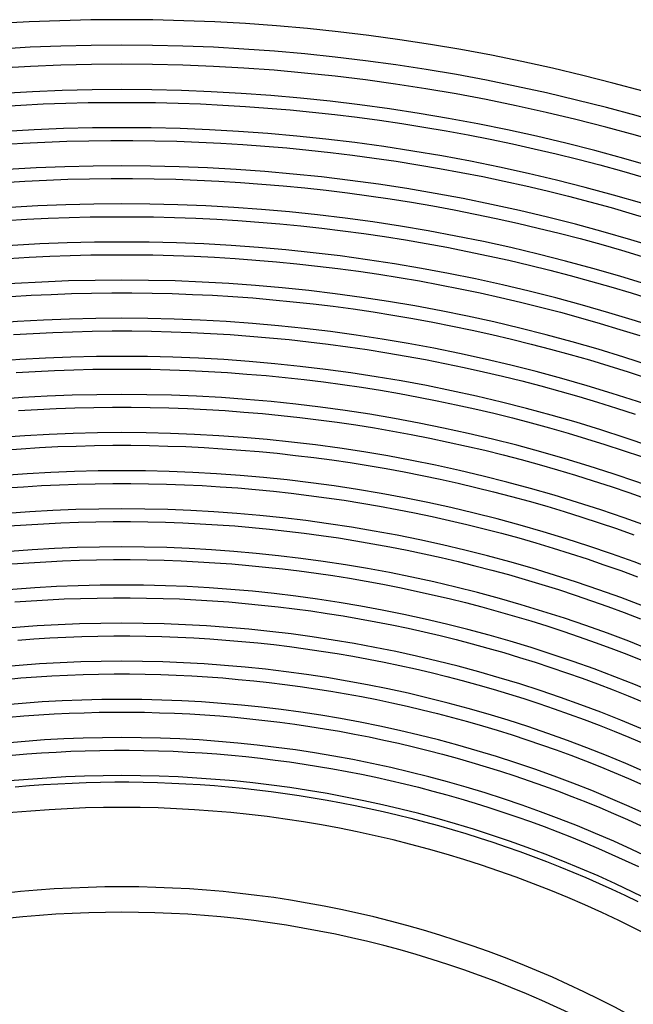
# Model space of a CAD drawing. Header units: millimetres. Extents: x -345 to 345, y -305 to 305.
# Tile 68 of 87: x -16 to 81, y 150 to 305. Entities that reach past the tile are written whole.
import ezdxf

# ---------------------------------------------------------------- set-up
doc = ezdxf.new("R2010")
doc.units = ezdxf.units.MM
doc.layers.add('THICK', color=7, linetype='Continuous')

msp = doc.modelspace()

# ---------------------------------------------------------------- linework, layer by layer
at = {"layer": 'THICK'}
for p, q in [((-19.47, 291.35), (-15.93, 291.57)), ((-15.93, 291.57), (-12.39, 291.74)), ((-12.39, 291.74), (-8.85, 291.87)), ((-8.85, 291.87), (-5.31, 291.95)), ((-5.31, 291.95), (-1.77, 291.99)), ((-1.77, 291.99), (1.77, 291.99)), ((1.77, 291.99), (5.31, 291.95)), ((5.31, 291.95), (8.85, 291.87)), ((8.85, 291.87), (12.39, 291.74)), ((12.39, 291.74), (15.93, 291.57)), ((15.93, 291.57), (19.47, 291.35)), ((19.47, 291.35), (23, 291.09)), ((23, 291.09), (26.53, 290.79)), ((26.53, 290.79), (30.05, 290.45)), ((30.05, 290.45), (33.57, 290.06)), ((33.57, 290.06), (37.09, 289.63)), ((37.09, 289.63), (40.6, 289.16)), ((40.6, 289.16), (44.1, 288.65)), ((44.1, 288.65), (47.6, 288.09)), ((47.6, 288.09), (51.09, 287.5)), ((51.09, 287.5), (54.58, 286.85)), ((54.58, 286.85), (58.05, 286.17)), ((-19.07, 285.36), (-15.6, 285.57)), ((-15.6, 285.57), (-12.14, 285.74)), ((-12.14, 285.74), (-8.67, 285.87)), ((-8.67, 285.87), (-5.2, 285.95)), ((-5.2, 285.95), (-1.73, 285.99)), ((-1.73, 285.99), (1.73, 285.99)), ((1.73, 285.99), (5.2, 285.95)), ((5.2, 285.95), (8.67, 285.87)), ((8.67, 285.87), (12.14, 285.74)), ((12.14, 285.74), (15.6, 285.57)), ((15.6, 285.57), (19.07, 285.36)), ((19.07, 285.36), (22.53, 285.11)), ((58.05, 286.17), (61.52, 285.45)), ((61.52, 285.45), (64.98, 284.68)), ((22.53, 285.11), (25.98, 284.82)), ((25.98, 284.82), (29.44, 284.48)), ((29.44, 284.48), (32.88, 284.1)), ((32.88, 284.1), (36.33, 283.68)), ((36.33, 283.68), (39.77, 283.22)), ((64.98, 284.68), (68.42, 283.87)), ((68.42, 283.87), (71.86, 283.02)), ((39.77, 283.22), (43.2, 282.72)), ((43.2, 282.72), (46.62, 282.17)), ((46.62, 282.17), (50.04, 281.59)), ((71.86, 283.02), (75.29, 282.13)), ((75.29, 282.13), (78.71, 281.19)), ((50.04, 281.59), (53.45, 280.96)), ((53.45, 280.96), (56.86, 280.29)), ((78.71, 281.19), (82.11, 280.22)), ((-18.67, 279.38), (-15.28, 279.58)), ((-15.28, 279.58), (-11.88, 279.75)), ((-11.88, 279.75), (-8.49, 279.87)), ((-8.49, 279.87), (-5.09, 279.95)), ((-5.09, 279.95), (-1.7, 279.99)), ((-1.7, 279.99), (1.7, 279.99)), ((1.7, 279.99), (5.09, 279.95)), ((5.09, 279.95), (8.49, 279.87)), ((8.49, 279.87), (11.88, 279.75)), ((11.88, 279.75), (15.28, 279.58)), ((15.28, 279.58), (18.67, 279.38)), ((18.67, 279.38), (22.05, 279.13)), ((22.05, 279.13), (25.44, 278.84)), ((56.86, 280.29), (60.25, 279.58)), ((60.25, 279.58), (63.64, 278.83)), ((25.44, 278.84), (28.82, 278.51)), ((28.82, 278.51), (32.19, 278.14)), ((32.19, 278.14), (35.56, 277.73)), ((35.56, 277.73), (38.93, 277.28)), ((63.64, 278.83), (67.02, 278.04)), ((67.02, 278.04), (70.39, 277.2)), ((38.93, 277.28), (42.29, 276.79)), ((42.29, 276.79), (45.65, 276.25)), ((45.65, 276.25), (48.99, 275.68)), ((70.39, 277.2), (73.74, 276.33)), ((73.74, 276.33), (77.09, 275.41)), ((48.99, 275.68), (52.33, 275.07)), ((52.33, 275.07), (55.67, 274.41)), ((55.67, 274.41), (58.99, 273.72)), ((77.09, 275.41), (80.42, 274.46)), ((80.42, 274.46), (83.75, 273.46)), ((-18.27, 273.39), (-14.95, 273.59)), ((-14.95, 273.59), (-11.63, 273.75)), ((-11.63, 273.75), (-8.31, 273.87)), ((-8.31, 273.87), (-4.99, 273.95)), ((-4.99, 273.95), (-1.66, 273.99)), ((-1.66, 273.99), (1.66, 273.99)), ((1.66, 273.99), (4.99, 273.95)), ((4.99, 273.95), (8.31, 273.87)), ((8.31, 273.87), (11.63, 273.75)), ((11.63, 273.75), (14.95, 273.59)), ((14.95, 273.59), (18.27, 273.39)), ((18.27, 273.39), (21.58, 273.15)), ((21.58, 273.15), (24.89, 272.87)), ((24.89, 272.87), (28.2, 272.54)), ((58.99, 273.72), (62.31, 272.98)), ((62.31, 272.98), (65.61, 272.2)), ((28.2, 272.54), (31.5, 272.18)), ((31.5, 272.18), (34.8, 271.78)), ((34.8, 271.78), (38.1, 271.34)), ((38.1, 271.34), (41.39, 270.86)), ((65.61, 272.2), (68.91, 271.39)), ((68.91, 271.39), (72.2, 270.53)), ((41.39, 270.86), (44.67, 270.33)), ((44.67, 270.33), (47.94, 269.77)), ((47.94, 269.77), (51.21, 269.17)), ((72.2, 270.53), (75.47, 269.64)), ((51.21, 269.17), (54.47, 268.53)), ((54.47, 268.53), (57.73, 267.85)), ((75.47, 269.64), (78.74, 268.7)), ((78.74, 268.7), (81.99, 267.73)), ((-17.87, 267.4), (-14.62, 267.6)), ((-14.62, 267.6), (-11.37, 267.76)), ((-11.37, 267.76), (-8.13, 267.88)), ((-8.13, 267.88), (-4.88, 267.96)), ((-4.88, 267.96), (-1.63, 268)), ((-1.63, 268), (1.63, 268)), ((1.63, 268), (4.88, 267.96)), ((4.88, 267.96), (8.13, 267.88)), ((8.13, 267.88), (11.37, 267.76)), ((11.37, 267.76), (14.62, 267.6)), ((14.62, 267.6), (17.87, 267.4)), ((17.87, 267.4), (21.11, 267.17)), ((21.11, 267.17), (24.35, 266.89)), ((24.35, 266.89), (27.58, 266.58)), ((57.73, 267.85), (60.97, 267.13)), ((60.97, 267.13), (64.21, 266.37)), ((27.58, 266.58), (30.81, 266.22)), ((30.81, 266.22), (34.04, 265.83)), ((34.04, 265.83), (37.26, 265.4)), ((37.26, 265.4), (40.48, 264.93)), ((64.21, 266.37), (67.43, 265.57)), ((67.43, 265.57), (70.65, 264.74)), ((40.48, 264.93), (43.69, 264.41)), ((43.69, 264.41), (46.89, 263.87)), ((46.89, 263.87), (50.09, 263.28)), ((70.65, 264.74), (73.85, 263.86)), ((73.85, 263.86), (77.05, 262.94)), ((-7.94, 261.88), (-4.77, 261.96)), ((-4.77, 261.96), (-1.59, 262)), ((-1.59, 262), (1.59, 262)), ((1.59, 262), (4.77, 261.96)), ((4.77, 261.96), (7.94, 261.88)), ((50.09, 263.28), (53.28, 262.65)), ((53.28, 262.65), (56.46, 261.98)), ((56.46, 261.98), (59.64, 261.28)), ((77.05, 262.94), (80.23, 261.99)), ((80.23, 261.99), (83.41, 261)), ((-17.47, 261.42), (-14.29, 261.61)), ((-14.29, 261.61), (-11.12, 261.76)), ((-11.12, 261.76), (-7.94, 261.88)), ((7.94, 261.88), (11.12, 261.76)), ((11.12, 261.76), (14.29, 261.61)), ((14.29, 261.61), (17.47, 261.42)), ((17.47, 261.42), (20.64, 261.19)), ((20.64, 261.19), (23.8, 260.92)), ((23.8, 260.92), (26.97, 260.61)), ((26.97, 260.61), (30.12, 260.26)), ((59.64, 261.28), (62.8, 260.54)), ((62.8, 260.54), (65.96, 259.76)), ((30.12, 260.26), (33.28, 259.88)), ((33.28, 259.88), (36.43, 259.46)), ((36.43, 259.46), (39.57, 258.99)), ((39.57, 258.99), (42.71, 258.5)), ((65.96, 259.76), (69.1, 258.94)), ((69.1, 258.94), (72.24, 258.08)), ((42.71, 258.5), (45.84, 257.96)), ((45.84, 257.96), (48.97, 257.38)), ((48.97, 257.38), (52.09, 256.77)), ((72.24, 258.08), (75.36, 257.19)), ((-13.97, 255.62), (-10.86, 255.77)), ((-10.86, 255.77), (-7.76, 255.88)), ((-7.76, 255.88), (-4.66, 255.96)), ((-4.66, 255.96), (-1.55, 256)), ((-1.55, 256), (1.55, 256)), ((1.55, 256), (4.66, 255.96)), ((4.66, 255.96), (7.76, 255.88)), ((7.76, 255.88), (10.86, 255.77)), ((10.86, 255.77), (13.97, 255.62)), ((52.09, 256.77), (55.2, 256.12)), ((55.2, 256.12), (58.3, 255.43)), ((75.36, 257.19), (78.48, 256.25)), ((78.48, 256.25), (81.58, 255.28)), ((-17.07, 255.43), (-13.97, 255.62)), ((13.97, 255.62), (17.07, 255.43)), ((17.07, 255.43), (20.16, 255.2)), ((20.16, 255.2), (23.26, 254.94)), ((23.26, 254.94), (26.35, 254.64)), ((26.35, 254.64), (29.43, 254.3)), ((29.43, 254.3), (32.52, 253.93)), ((58.3, 255.43), (61.39, 254.71)), ((61.39, 254.71), (64.48, 253.94)), ((32.52, 253.93), (35.59, 253.51)), ((35.59, 253.51), (38.67, 253.06)), ((38.67, 253.06), (41.73, 252.58)), ((64.48, 253.94), (67.55, 253.14)), ((67.55, 253.14), (70.62, 252.3)), ((41.73, 252.58), (44.79, 252.05)), ((44.79, 252.05), (47.85, 251.49)), ((47.85, 251.49), (50.89, 250.89)), ((70.62, 252.3), (73.68, 251.43)), ((73.68, 251.43), (76.72, 250.52)), ((-16.67, 249.44), (-13.64, 249.63)), ((-13.64, 249.63), (-10.61, 249.77)), ((-10.61, 249.77), (-7.58, 249.89)), ((-7.58, 249.89), (-4.55, 249.96)), ((-4.55, 249.96), (-1.52, 250)), ((-1.52, 250), (1.52, 250)), ((1.52, 250), (4.55, 249.96)), ((4.55, 249.96), (7.58, 249.89)), ((7.58, 249.89), (10.61, 249.77)), ((10.61, 249.77), (13.64, 249.63)), ((13.64, 249.63), (16.67, 249.44)), ((50.89, 250.89), (53.93, 250.25)), ((53.93, 250.25), (56.97, 249.58)), ((56.97, 249.58), (59.99, 248.87)), ((76.72, 250.52), (79.75, 249.57)), ((79.75, 249.57), (82.77, 248.58)), ((16.67, 249.44), (19.69, 249.22)), ((19.69, 249.22), (22.71, 248.97)), ((22.71, 248.97), (25.73, 248.67)), ((25.73, 248.67), (28.74, 248.34)), ((28.74, 248.34), (31.75, 247.98)), ((59.99, 248.87), (63, 248.13)), ((63, 248.13), (66.01, 247.34)), ((31.75, 247.98), (34.76, 247.57)), ((34.76, 247.57), (37.76, 247.13)), ((37.76, 247.13), (40.76, 246.66)), ((40.76, 246.66), (43.74, 246.14)), ((66.01, 247.34), (69, 246.53)), ((69, 246.53), (71.99, 245.67)), ((43.74, 246.14), (46.73, 245.59)), ((46.73, 245.59), (49.7, 245.01)), ((49.7, 245.01), (52.67, 244.39)), ((71.99, 245.67), (74.96, 244.78)), ((-16.27, 243.46), (-13.31, 243.64)), ((-13.31, 243.64), (-10.36, 243.78)), ((-10.36, 243.78), (-7.4, 243.89)), ((-7.4, 243.89), (-4.44, 243.96)), ((-4.44, 243.96), (-1.48, 244)), ((-1.48, 244), (1.48, 244)), ((1.48, 244), (4.44, 243.96)), ((4.44, 243.96), (7.4, 243.89)), ((7.4, 243.89), (10.36, 243.78)), ((10.36, 243.78), (13.31, 243.64)), ((13.31, 243.64), (16.27, 243.46)), ((16.27, 243.46), (19.22, 243.24)), ((52.67, 244.39), (55.63, 243.73)), ((55.63, 243.73), (58.58, 243.04)), ((74.96, 244.78), (77.93, 243.85)), ((77.93, 243.85), (80.88, 242.89)), ((19.22, 243.24), (22.17, 242.99)), ((22.17, 242.99), (25.11, 242.7)), ((25.11, 242.7), (28.05, 242.38)), ((28.05, 242.38), (30.99, 242.02)), ((30.99, 242.02), (33.93, 241.63)), ((58.58, 243.04), (61.53, 242.31)), ((61.53, 242.31), (64.46, 241.55)), ((33.93, 241.63), (36.85, 241.2)), ((36.85, 241.2), (39.78, 240.74)), ((39.78, 240.74), (42.69, 240.24)), ((64.46, 241.55), (67.39, 240.75)), ((67.39, 240.75), (70.3, 239.91)), ((42.69, 240.24), (45.6, 239.7)), ((45.6, 239.7), (48.51, 239.13)), ((48.51, 239.13), (51.41, 238.52)), ((70.3, 239.91), (73.21, 239.04)), ((73.21, 239.04), (76.1, 238.14)), ((-18.75, 237.26), (-15.87, 237.47)), ((-15.87, 237.47), (-12.98, 237.65)), ((-12.98, 237.65), (-10.1, 237.79)), ((-10.1, 237.79), (-7.22, 237.89)), ((-7.22, 237.89), (-4.33, 237.96)), ((-4.33, 237.96), (-1.44, 238)), ((-1.44, 238), (1.44, 238)), ((1.44, 238), (4.33, 237.96)), ((4.33, 237.96), (7.22, 237.89)), ((7.22, 237.89), (10.1, 237.79)), ((10.1, 237.79), (12.98, 237.65)), ((12.98, 237.65), (15.87, 237.47)), ((15.87, 237.47), (18.75, 237.26)), ((18.75, 237.26), (21.62, 237.02)), ((51.41, 238.52), (54.3, 237.88)), ((54.3, 237.88), (57.18, 237.21)), ((57.18, 237.21), (60.05, 236.5)), ((76.1, 238.14), (78.98, 237.2)), ((78.98, 237.2), (81.85, 236.22)), ((21.62, 237.02), (24.49, 236.74)), ((24.49, 236.74), (27.36, 236.42)), ((27.36, 236.42), (30.23, 236.07)), ((30.23, 236.07), (33.09, 235.69)), ((33.09, 235.69), (35.95, 235.27)), ((60.05, 236.5), (62.91, 235.75)), ((62.91, 235.75), (65.77, 234.97)), ((35.95, 235.27), (38.8, 234.82)), ((38.8, 234.82), (41.64, 234.33)), ((41.64, 234.33), (44.48, 233.81)), ((65.77, 234.97), (68.61, 234.15)), ((68.61, 234.15), (71.45, 233.3)), ((44.48, 233.81), (47.32, 233.25)), ((47.32, 233.25), (50.14, 232.66)), ((50.14, 232.66), (52.96, 232.03)), ((71.45, 233.3), (74.27, 232.42)), ((-18.27, 231.28), (-15.47, 231.48)), ((-15.47, 231.48), (-12.66, 231.65)), ((-12.66, 231.65), (-9.85, 231.79)), ((-9.85, 231.79), (-7.03, 231.89)), ((-7.03, 231.89), (-4.22, 231.96)), ((-4.22, 231.96), (-1.41, 232)), ((-1.41, 232), (1.41, 232)), ((1.41, 232), (4.22, 231.96)), ((4.22, 231.96), (7.03, 231.89)), ((7.03, 231.89), (9.85, 231.79)), ((9.85, 231.79), (12.66, 231.65)), ((12.66, 231.65), (15.47, 231.48)), ((15.47, 231.48), (18.27, 231.28)), ((18.27, 231.28), (21.08, 231.04)), ((21.08, 231.04), (23.88, 230.77)), ((52.96, 232.03), (55.77, 231.37)), ((55.77, 231.37), (58.57, 230.68)), ((74.27, 232.42), (77.09, 231.5)), ((77.09, 231.5), (79.89, 230.55)), ((23.88, 230.77), (26.67, 230.46)), ((26.67, 230.46), (29.47, 230.12)), ((29.47, 230.12), (32.26, 229.75)), ((32.26, 229.75), (35.04, 229.34)), ((58.57, 230.68), (61.37, 229.95)), ((61.37, 229.95), (64.15, 229.19)), ((79.89, 230.55), (82.68, 229.56)), ((35.04, 229.34), (37.82, 228.9)), ((37.82, 228.9), (40.59, 228.42)), ((40.59, 228.42), (43.36, 227.91)), ((43.36, 227.91), (46.12, 227.37)), ((64.15, 229.19), (66.93, 228.4)), ((66.93, 228.4), (69.69, 227.57)), ((46.12, 227.37), (48.88, 226.79)), ((48.88, 226.79), (51.62, 226.18)), ((69.69, 227.57), (72.45, 226.71)), ((72.45, 226.71), (75.19, 225.81)), ((-17.8, 225.3), (-15.07, 225.5)), ((-15.07, 225.5), (-12.33, 225.66)), ((-12.33, 225.66), (-9.59, 225.8)), ((-9.59, 225.8), (-6.85, 225.9)), ((-6.85, 225.9), (-4.11, 225.96)), ((-4.11, 225.96), (-1.37, 226)), ((-1.37, 226), (1.37, 226)), ((1.37, 226), (4.11, 225.96)), ((4.11, 225.96), (6.85, 225.9)), ((6.85, 225.9), (9.59, 225.8)), ((9.59, 225.8), (12.33, 225.66)), ((12.33, 225.66), (15.07, 225.5)), ((15.07, 225.5), (17.8, 225.3)), ((17.8, 225.3), (20.53, 225.07)), ((20.53, 225.07), (23.26, 224.8)), ((23.26, 224.8), (25.98, 224.5)), ((51.62, 226.18), (54.36, 225.54)), ((54.36, 225.54), (57.1, 224.86)), ((57.1, 224.86), (59.82, 224.16)), ((75.19, 225.81), (77.92, 224.88)), ((77.92, 224.88), (80.65, 223.92)), ((25.98, 224.5), (28.71, 224.17)), ((28.71, 224.17), (31.42, 223.8)), ((31.42, 223.8), (34.14, 223.41)), ((34.14, 223.41), (36.84, 222.98)), ((59.82, 224.16), (62.53, 223.41)), ((62.53, 223.41), (65.24, 222.64)), ((36.84, 222.98), (39.54, 222.51)), ((39.54, 222.51), (42.24, 222.02)), ((42.24, 222.02), (44.93, 221.49)), ((65.24, 222.64), (67.93, 221.83)), ((67.93, 221.83), (70.62, 220.99)), ((44.93, 221.49), (47.61, 220.93)), ((47.61, 220.93), (50.29, 220.33)), ((50.29, 220.33), (52.96, 219.71)), ((70.62, 220.99), (73.3, 220.12)), ((73.3, 220.12), (75.96, 219.21)), ((-17.33, 219.32), (-14.67, 219.51)), ((-14.67, 219.51), (-12, 219.67)), ((-12, 219.67), (-9.34, 219.8)), ((-9.34, 219.8), (-6.67, 219.9)), ((-6.67, 219.9), (-4, 219.96)), ((-4, 219.96), (-1.33, 220)), ((-1.33, 220), (1.33, 220)), ((1.33, 220), (4, 219.96)), ((4, 219.96), (6.67, 219.9)), ((6.67, 219.9), (9.34, 219.8)), ((9.34, 219.8), (12, 219.67)), ((12, 219.67), (14.67, 219.51)), ((14.67, 219.51), (17.33, 219.32)), ((17.33, 219.32), (19.99, 219.09)), ((19.99, 219.09), (22.64, 218.83)), ((22.64, 218.83), (25.3, 218.54)), ((52.96, 219.71), (55.62, 219.05)), ((55.62, 219.05), (58.27, 218.36)), ((75.96, 219.21), (78.61, 218.27)), ((25.3, 218.54), (27.94, 218.22)), ((27.94, 218.22), (30.59, 217.86)), ((30.59, 217.86), (33.23, 217.48)), ((33.23, 217.48), (35.86, 217.06)), ((35.86, 217.06), (38.49, 216.61)), ((58.27, 218.36), (60.92, 217.64)), ((60.92, 217.64), (63.55, 216.88)), ((78.61, 218.27), (81.26, 217.31)), ((38.49, 216.61), (41.12, 216.12)), ((41.12, 216.12), (43.74, 215.61)), ((43.74, 215.61), (46.35, 215.06)), ((63.55, 216.88), (66.18, 216.09)), ((66.18, 216.09), (68.79, 215.28)), ((-9.08, 213.81), (-6.49, 213.9)), ((-6.49, 213.9), (-3.89, 213.96)), ((-3.89, 213.96), (-1.3, 214)), ((-1.3, 214), (1.3, 214)), ((1.3, 214), (3.89, 213.96)), ((3.89, 213.96), (6.49, 213.9)), ((6.49, 213.9), (9.08, 213.81)), ((46.35, 215.06), (48.95, 214.48)), ((48.95, 214.48), (51.55, 213.87)), ((68.79, 215.28), (71.4, 214.42)), ((71.4, 214.42), (74, 213.54)), ((-16.85, 213.34), (-14.27, 213.52)), ((-14.27, 213.52), (-11.68, 213.68)), ((-11.68, 213.68), (-9.08, 213.81)), ((9.08, 213.81), (11.68, 213.68)), ((11.68, 213.68), (14.27, 213.52)), ((14.27, 213.52), (16.85, 213.34)), ((16.85, 213.34), (19.44, 213.12)), ((19.44, 213.12), (22.02, 212.86)), ((22.02, 212.86), (24.61, 212.58)), ((24.61, 212.58), (27.18, 212.27)), ((51.55, 213.87), (54.14, 213.23)), ((54.14, 213.23), (56.73, 212.56)), ((56.73, 212.56), (59.3, 211.86)), ((74, 213.54), (76.58, 212.63)), ((76.58, 212.63), (79.15, 211.69)), ((27.18, 212.27), (29.75, 211.92)), ((29.75, 211.92), (32.32, 211.54)), ((32.32, 211.54), (34.89, 211.14)), ((34.89, 211.14), (37.44, 210.7)), ((59.3, 211.86), (61.86, 211.12)), ((61.86, 211.12), (64.42, 210.36)), ((79.15, 211.69), (81.72, 210.71)), ((37.44, 210.7), (40, 210.23)), ((40, 210.23), (42.54, 209.73)), ((42.54, 209.73), (45.09, 209.2)), ((64.42, 210.36), (66.97, 209.56)), ((66.97, 209.56), (69.5, 208.73)), ((-11.35, 207.69), (-8.83, 207.81)), ((-8.83, 207.81), (-6.31, 207.9)), ((-6.31, 207.9), (-3.78, 207.97)), ((-3.78, 207.97), (-1.26, 208)), ((-1.26, 208), (1.26, 208)), ((1.26, 208), (3.78, 207.97)), ((3.78, 207.97), (6.31, 207.9)), ((6.31, 207.9), (8.83, 207.81)), ((8.83, 207.81), (11.35, 207.69)), ((45.09, 209.2), (47.62, 208.63)), ((47.62, 208.63), (50.15, 208.04)), ((50.15, 208.04), (52.67, 207.42)), ((69.5, 208.73), (72.03, 207.87)), ((72.03, 207.87), (74.55, 206.98)), ((-16.38, 207.35), (-13.87, 207.54)), ((-13.87, 207.54), (-11.35, 207.69)), ((11.35, 207.69), (13.87, 207.54)), ((13.87, 207.54), (16.38, 207.35)), ((16.38, 207.35), (18.9, 207.14)), ((18.9, 207.14), (21.41, 206.9)), ((21.41, 206.9), (23.92, 206.62)), ((23.92, 206.62), (26.42, 206.32)), ((26.42, 206.32), (28.92, 205.98)), ((52.67, 207.42), (55.18, 206.76)), ((55.18, 206.76), (57.68, 206.08)), ((74.55, 206.98), (77.05, 206.07)), ((28.92, 205.98), (31.42, 205.61)), ((31.42, 205.61), (33.91, 205.22)), ((33.91, 205.22), (36.39, 204.79)), ((36.39, 204.79), (38.88, 204.33)), ((57.68, 206.08), (60.18, 205.36)), ((60.18, 205.36), (62.66, 204.62)), ((62.66, 204.62), (65.14, 203.84)), ((77.05, 206.07), (79.55, 205.12)), ((79.55, 205.12), (82.03, 204.14)), ((38.88, 204.33), (41.35, 203.85)), ((41.35, 203.85), (43.82, 203.33)), ((43.82, 203.33), (46.28, 202.79)), ((65.14, 203.84), (67.61, 203.04)), ((-15.91, 201.37), (-13.47, 201.55)), ((-13.47, 201.55), (-11.02, 201.7)), ((-11.02, 201.7), (-8.57, 201.82)), ((-8.57, 201.82), (-6.12, 201.91)), ((-6.12, 201.91), (-3.68, 201.97)), ((-3.68, 201.97), (-1.23, 202)), ((-1.23, 202), (1.23, 202)), ((1.23, 202), (3.68, 201.97)), ((3.68, 201.97), (6.12, 201.91)), ((6.12, 201.91), (8.57, 201.82)), ((8.57, 201.82), (11.02, 201.7)), ((11.02, 201.7), (13.47, 201.55)), ((13.47, 201.55), (15.91, 201.37)), ((46.28, 202.79), (48.74, 202.21)), ((48.74, 202.21), (51.19, 201.6)), ((51.19, 201.6), (53.63, 200.97)), ((67.61, 203.04), (70.07, 202.2)), ((70.07, 202.2), (72.51, 201.34)), ((-18.35, 201.16), (-15.91, 201.37)), ((15.91, 201.37), (18.35, 201.16)), ((18.35, 201.16), (20.79, 200.93)), ((20.79, 200.93), (23.23, 200.66)), ((23.23, 200.66), (25.66, 200.36)), ((25.66, 200.36), (28.09, 200.04)), ((28.09, 200.04), (30.51, 199.68)), ((53.63, 200.97), (56.06, 200.3)), ((56.06, 200.3), (58.49, 199.61)), ((72.51, 201.34), (74.95, 200.45)), ((74.95, 200.45), (77.38, 199.52)), ((30.51, 199.68), (32.93, 199.3)), ((32.93, 199.3), (35.35, 198.88)), ((35.35, 198.88), (37.75, 198.44)), ((37.75, 198.44), (40.16, 197.97)), ((58.49, 199.61), (60.91, 198.88)), ((60.91, 198.88), (63.31, 198.13)), ((77.38, 199.52), (79.79, 198.57)), ((79.79, 198.57), (82.19, 197.59)), ((40.16, 197.97), (42.56, 197.47)), ((42.56, 197.47), (44.95, 196.94)), ((44.95, 196.94), (47.33, 196.38)), ((63.31, 198.13), (65.71, 197.35)), ((65.71, 197.35), (68.1, 196.54)), ((-17.81, 195.19), (-15.44, 195.39)), ((-15.44, 195.39), (-13.07, 195.56)), ((-13.07, 195.56), (-10.69, 195.71)), ((-10.69, 195.71), (-8.32, 195.82)), ((-8.32, 195.82), (-5.94, 195.91)), ((-5.94, 195.91), (-3.57, 195.97)), ((-3.57, 195.97), (-1.19, 196)), ((-1.19, 196), (1.19, 196)), ((1.19, 196), (3.57, 195.97)), ((3.57, 195.97), (5.94, 195.91)), ((5.94, 195.91), (8.32, 195.82)), ((8.32, 195.82), (10.69, 195.71)), ((10.69, 195.71), (13.07, 195.56)), ((13.07, 195.56), (15.44, 195.39)), ((15.44, 195.39), (17.81, 195.19)), ((47.33, 196.38), (49.71, 195.79)), ((49.71, 195.79), (52.08, 195.17)), ((68.1, 196.54), (70.48, 195.69)), ((70.48, 195.69), (72.85, 194.83)), ((17.81, 195.19), (20.17, 194.96)), ((20.17, 194.96), (22.54, 194.7)), ((22.54, 194.7), (24.9, 194.41)), ((24.9, 194.41), (27.25, 194.1)), ((27.25, 194.1), (29.6, 193.75)), ((29.6, 193.75), (31.95, 193.38)), ((52.08, 195.17), (54.45, 194.52)), ((54.45, 194.52), (56.8, 193.85)), ((56.8, 193.85), (59.15, 193.15)), ((72.85, 194.83), (75.21, 193.93)), ((75.21, 193.93), (77.55, 193)), ((31.95, 193.38), (34.3, 192.98)), ((34.3, 192.98), (36.63, 192.55)), ((36.63, 192.55), (38.97, 192.09)), ((59.15, 193.15), (61.49, 192.41)), ((61.49, 192.41), (63.82, 191.65)), ((77.55, 193), (79.89, 192.05)), ((38.97, 192.09), (41.29, 191.6)), ((41.29, 191.6), (43.61, 191.09)), ((43.61, 191.09), (45.93, 190.54)), ((63.82, 191.65), (66.14, 190.87)), ((66.14, 190.87), (68.45, 190.05)), ((79.89, 192.05), (82.21, 191.06)), ((-17.26, 189.21), (-14.96, 189.41)), ((-14.96, 189.41), (-12.67, 189.58)), ((-12.67, 189.58), (-10.37, 189.72)), ((-10.37, 189.72), (-8.06, 189.83)), ((-8.06, 189.83), (-5.76, 189.91)), ((-5.76, 189.91), (-3.46, 189.97)), ((-3.46, 189.97), (-1.15, 190)), ((-1.15, 190), (1.15, 190)), ((1.15, 190), (3.46, 189.97)), ((3.46, 189.97), (5.76, 189.91)), ((5.76, 189.91), (8.06, 189.83)), ((8.06, 189.83), (10.37, 189.72)), ((10.37, 189.72), (12.67, 189.58)), ((12.67, 189.58), (14.96, 189.41)), ((14.96, 189.41), (17.26, 189.21)), ((17.26, 189.21), (19.55, 188.99)), ((45.93, 190.54), (48.24, 189.97)), ((48.24, 189.97), (50.54, 189.37)), ((50.54, 189.37), (52.83, 188.75)), ((68.45, 190.05), (70.75, 189.21)), ((70.75, 189.21), (73.04, 188.33)), ((19.55, 188.99), (21.85, 188.74)), ((21.85, 188.74), (24.13, 188.46)), ((24.13, 188.46), (26.42, 188.15)), ((26.42, 188.15), (28.7, 187.82)), ((28.7, 187.82), (30.97, 187.46)), ((52.83, 188.75), (55.12, 188.09)), ((55.12, 188.09), (57.39, 187.41)), ((73.04, 188.33), (75.32, 187.43)), ((30.97, 187.46), (33.25, 187.07)), ((33.25, 187.07), (35.51, 186.65)), ((35.51, 186.65), (37.77, 186.21)), ((37.77, 186.21), (40.03, 185.74)), ((57.39, 187.41), (59.66, 186.7)), ((59.66, 186.7), (61.92, 185.96)), ((75.32, 187.43), (77.58, 186.51)), ((77.58, 186.51), (79.84, 185.55)), ((-14.57, 184.43), (-12.33, 184.59)), ((-12.33, 184.59), (-10.09, 184.72)), ((-10.09, 184.72), (-7.85, 184.83)), ((-7.85, 184.83), (-5.61, 184.91)), ((-5.61, 184.91), (-3.37, 184.97)), ((-3.37, 184.97), (-1.12, 185)), ((-1.12, 185), (1.12, 185)), ((1.12, 185), (3.37, 184.97)), ((3.37, 184.97), (5.61, 184.91)), ((5.61, 184.91), (7.85, 184.83)), ((7.85, 184.83), (10.09, 184.72)), ((10.09, 184.72), (12.33, 184.59)), ((12.33, 184.59), (14.57, 184.43)), ((40.03, 185.74), (42.28, 185.24)), ((42.28, 185.24), (44.52, 184.71)), ((44.52, 184.71), (46.76, 184.16)), ((61.92, 185.96), (64.17, 185.2)), ((64.17, 185.2), (66.42, 184.4)), ((79.84, 185.55), (82.09, 184.57)), ((-16.81, 184.24), (-14.57, 184.43)), ((14.57, 184.43), (16.81, 184.24)), ((16.81, 184.24), (19.04, 184.02)), ((19.04, 184.02), (21.27, 183.77)), ((21.27, 183.77), (23.5, 183.5)), ((23.5, 183.5), (25.72, 183.2)), ((25.72, 183.2), (27.94, 182.88)), ((46.76, 184.16), (48.99, 183.58)), ((48.99, 183.58), (51.21, 182.97)), ((51.21, 182.97), (53.43, 182.33)), ((66.42, 184.4), (68.65, 183.59)), ((68.65, 183.59), (70.87, 182.74)), ((27.94, 182.88), (30.16, 182.53)), ((30.16, 182.53), (32.37, 182.15)), ((32.37, 182.15), (34.58, 181.74)), ((34.58, 181.74), (36.78, 181.31)), ((53.43, 182.33), (55.64, 181.67)), ((55.64, 181.67), (57.84, 180.98)), ((70.87, 182.74), (73.08, 181.87)), ((73.08, 181.87), (75.28, 180.97)), ((36.78, 181.31), (38.98, 180.85)), ((38.98, 180.85), (41.17, 180.36)), ((41.17, 180.36), (43.35, 179.85)), ((43.35, 179.85), (45.53, 179.31)), ((57.84, 180.98), (60.03, 180.27)), ((60.03, 180.27), (62.21, 179.53)), ((75.28, 180.97), (77.47, 180.04)), ((77.47, 180.04), (79.65, 179.09)), ((45.53, 179.31), (47.7, 178.74)), ((47.7, 178.74), (49.87, 178.15)), ((62.21, 179.53), (64.38, 178.76)), ((64.38, 178.76), (66.55, 177.97)), ((79.65, 179.09), (81.81, 178.11)), ((49.87, 178.15), (52.02, 177.53)), ((52.02, 177.53), (54.17, 176.89)), ((54.17, 176.89), (56.31, 176.22)), ((66.55, 177.97), (68.7, 177.15)), ((68.7, 177.15), (70.84, 176.3)), ((56.31, 176.22), (58.45, 175.52)), ((58.45, 175.52), (60.57, 174.8)), ((70.84, 176.3), (72.98, 175.43)), ((72.98, 175.43), (75.1, 174.53)), ((60.57, 174.8), (62.69, 174.06)), ((62.69, 174.06), (64.79, 173.28)), ((75.1, 174.53), (77.21, 173.6)), ((77.21, 173.6), (79.31, 172.66)), ((64.79, 173.28), (66.89, 172.48)), ((66.89, 172.48), (68.98, 171.66)), ((79.31, 172.66), (81.4, 171.68)), ((68.98, 171.66), (71.06, 170.81)), ((71.06, 170.81), (73.12, 169.94)), ((73.12, 169.94), (75.18, 169.04)), ((75.18, 169.04), (77.22, 168.11)), ((77.22, 168.11), (79.26, 167.16)), ((79.26, 167.16), (81.28, 166.19))]:
    msp.add_line(p, q, dxfattribs=at)
for radius, start, end in [(305, 60.3751, 119.6249), (301, 60.3807, 119.6193), (298, 60.1113, 119.8887), (294, 60.3898, 119.6102), (288, 60.3979, 119.6021), (282, 60.4064, 119.5937), (276, 60.4152, 119.5848), (270, 60.4244, 119.5756), (264, 60.434, 119.5659), (258, 60.4442, 119.5558), (252, 60.4547, 119.5453), (246, 60.4658, 119.5342), (240, 60.4775, 119.5225), (234, 60.4897, 119.5103), (228, 60.5026, 119.4974), (222, 60.5162, 119.4838), (216, 60.5305, 119.4695), (210, 60.5457, 119.4543), (204, 60.5618, 119.4383), (198, 60.5788, 119.4212), (192, 60.5968, 119.4033), (186, 60.6158, 119.3842), (181, 60.6323, 119.3677), (168.5, 60.6792, 119.3208), (164.5, 60.6958, 119.3043)]:
    msp.add_arc((0, 0), radius, start, end, dxfattribs=at)

doc.saveas('drawing.dxf')
